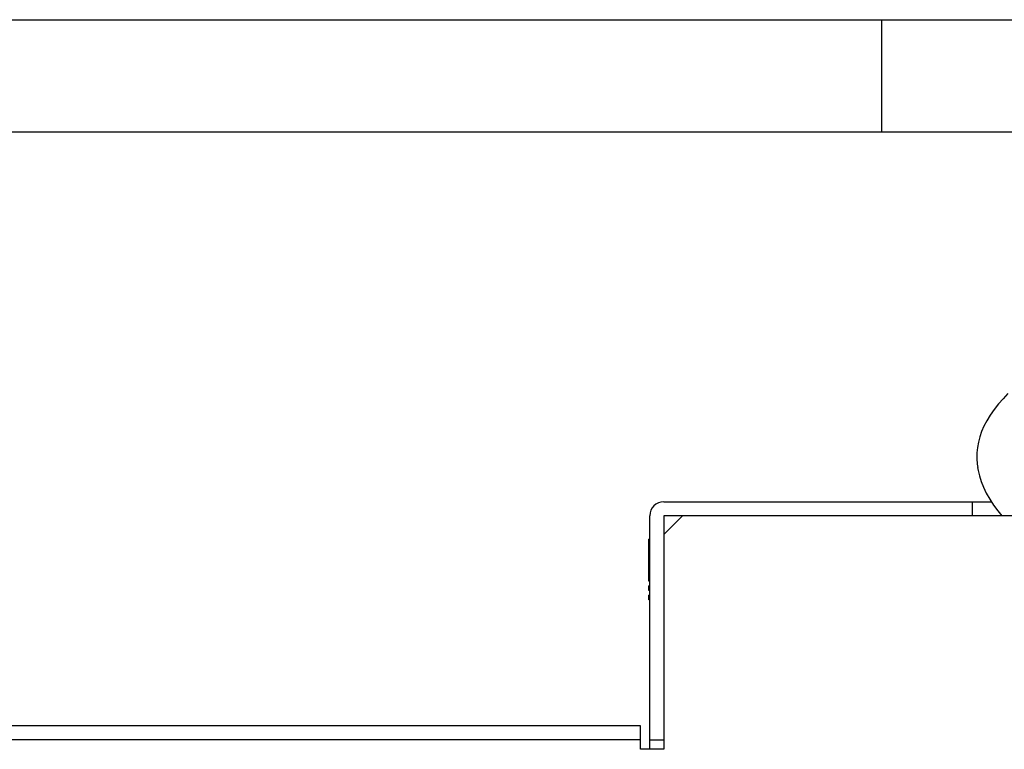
# Model space of a CAD drawing. Header units: millimetres. Extents: x 0 to 420, y 0 to 297.
# Tile 89 of 180: x 59 to 112, y 258 to 297. Entities that reach past the tile are written whole.
import ezdxf

# ---------------------------------------------------------------- set-up
doc = ezdxf.new("R2010")
doc.units = ezdxf.units.MM
doc.header["$LTSCALE"] = 23.1
doc.layers.get('0').update_dxf_attribs({"linetype": 'CONTINUOUS'})
doc.layers.add('ASSI', color=7, linetype='CONTINUOUS')

msp = doc.modelspace()

# ---------------------------------------------------------------- linework, layer by layer
at = {"color": 2, "linetype": 'CONTINUOUS'}
for p, q in [((0, 297), (420, 297)), ((105, 291), (105, 297))]:
    msp.add_line(p, q, dxfattribs=at)
at = {"color": 7, "linetype": 'CONTINUOUS'}
for p, q in [((18, 291), (414.000005, 291)), ((93.3313, 271.200335), (110.86337, 271.200335)), ((109.8313, 271.200335), (109.8313, 270.450335)), ((92.5813, 257.950335), (92.5813, 270.450335)), ((93.3313, 269.450335), (94.3313, 270.450335)), ((93.3313, 270.450335), (93.3313, 257.950335)), ((126.4813, 270.450335), (93.3313, 270.450335)), ((92.5318, 266.950335), (92.5318, 269.200335)), ((92.5813, 269.200335), (92.5318, 269.200335)), ((92.5813, 269.157781), (92.5318, 269.157781)), ((92.5813, 269.072675), (92.5318, 269.072675)), ((92.5813, 268.902462), (92.5318, 268.902462)), ((92.5813, 268.73225), (92.5318, 268.73225)), ((92.5813, 268.519483), (92.5318, 268.519483)), ((92.5813, 267.881186), (92.5318, 267.881186)), ((92.5813, 267.66842), (92.5318, 267.66842)), ((92.5813, 267.498207), (92.5318, 267.498207)), ((92.5813, 267.327994), (92.5318, 267.327994)), ((92.5813, 267.242888), (92.5318, 267.242888)), ((92.5813, 267.200335), (92.5318, 267.200335)), ((92.5813, 266.950335), (92.5318, 266.950335)), ((92.5318, 266.450335), (92.5318, 266.700335)), ((92.5813, 266.700335), (92.5318, 266.700335)), ((92.5813, 266.450335), (92.5318, 266.450335)), ((92.5318, 265.950335), (92.5318, 266.200335)), ((92.5813, 266.200335), (92.5318, 266.200335)), ((92.5813, 265.950335), (92.5318, 265.950335)), ((92.0813, 259.200335), (37.2313, 259.200335)), ((92.0813, 257.950335), (92.0813, 259.200335)), ((92.5813, 258.450335), (93.3313, 258.450335)), ((93.3313, 257.950335), (92.0813, 257.950335))]:
    msp.add_line(p, q, dxfattribs=at)
at = {"color": 9, "linetype": 'CONTINUOUS'}
msp.add_line((92.0813, 258.450335), (37.2313, 258.450335), dxfattribs=at)
at = {"color": 7, "linetype": 'CONTINUOUS'}
for points in [[(111.751194, 276.988848), (111.489953, 276.716436), (111.243014, 276.435161), (111.010544, 276.14103), (110.797581, 275.835524), (110.614955, 275.533262), (110.464526, 275.241093), (110.341265, 274.953212), (110.243231, 274.666549), (110.170572, 274.384741), (110.12117, 274.105424), (110.092796, 273.816463), (110.087113, 273.514237), (110.106561, 273.203862), (110.129482, 273.025103)], [(110.128581, 273.03105), (110.154441, 272.880211), (110.221043, 272.591643), (110.313936, 272.29214), (110.437065, 271.979435), (110.591409, 271.658104), (110.772663, 271.338813), (110.979442, 271.023134), (111.211741, 270.709887), (111.425855, 270.450335)]]:
    msp.add_lwpolyline(points, dxfattribs=at)
at = {"layer": 'ASSI', "color": 7, "linetype": 'CONTINUOUS'}
msp.add_arc((93.3313, 270.450335), 0.75, 90, 180, dxfattribs=at)

doc.saveas('drawing.dxf')
